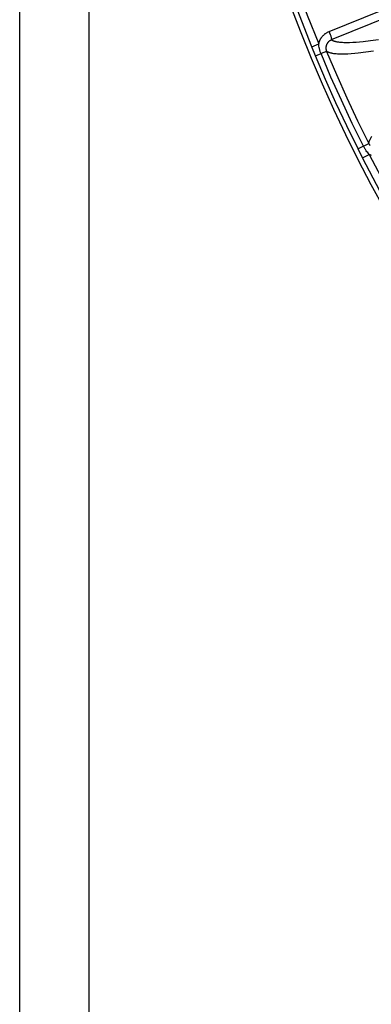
# Model space of a CAD drawing. Header units: millimetres. Extents: x -2637 to -1637, y 678 to 1678.
# Tile 213 of 256: x -2128 to -2108, y 1344 to 1401. Entities that reach past the tile are written whole.
import ezdxf

# ---------------------------------------------------------------- set-up
doc = ezdxf.new("R2010")
doc.units = ezdxf.units.MM
doc.layers.add('Make2D$B.SHOW mini', color=7, linetype='Continuous', true_color=0x000000)

msp = doc.modelspace()

# ---------------------------------------------------------------- linework, layer by layer
at = {"layer": 'Make2D$B.SHOW mini', "color": 18, "lineweight": -3, "true_color": 0x000000}
for points in [[(-2128.017, 1263.156), (-2128.017, 1410.546)], [(-2124.017, 1263.156), (-2124.017, 1410.546)], [(-2112.071, 1403.03), (-2111.453, 1401.365), (-2110.8, 1399.714)], [(-2110.201, 1400.422), (-2103.311, 1403.225)], [(-2103.133, 1402.759), (-2110.072, 1399.935)], [(-2106.993, 1390.179), (-2107.772, 1391.604), (-2108.521, 1393.04), (-2109.24, 1394.485), (-2109.929, 1395.939), (-2110.588, 1397.402), (-2111.216, 1398.871), (-2111.815, 1400.346), (-2112.383, 1401.827)], [(-2111.203, 1399.55), (-2112.175, 1402.048)], [(-2110.8, 1399.714), (-2110.795, 1399.736), (-2110.79, 1399.757), (-2110.784, 1399.778), (-2110.778, 1399.798), (-2110.771, 1399.818), (-2110.764, 1399.838), (-2110.757, 1399.857), (-2110.749, 1399.876), (-2110.742, 1399.895), (-2110.733, 1399.913), (-2110.725, 1399.931), (-2110.716, 1399.948), (-2110.708, 1399.965), (-2110.698, 1399.982), (-2110.689, 1399.998), (-2110.68, 1400.014), (-2110.67, 1400.029), (-2110.661, 1400.044), (-2110.651, 1400.059), (-2110.641, 1400.074), (-2110.62, 1400.101), (-2110.599, 1400.128), (-2110.578, 1400.153), (-2110.556, 1400.177), (-2110.534, 1400.2), (-2110.512, 1400.222), (-2110.489, 1400.243), (-2110.465, 1400.263), (-2110.442, 1400.282), (-2110.417, 1400.301), (-2110.393, 1400.318), (-2110.367, 1400.335), (-2110.341, 1400.351), (-2110.315, 1400.367), (-2110.287, 1400.382), (-2110.259, 1400.396), (-2110.23, 1400.409), (-2110.201, 1400.422)], [(-2110.072, 1399.935), (-2110.087, 1399.929), (-2110.102, 1399.922), (-2110.117, 1399.914), (-2110.131, 1399.907), (-2110.144, 1399.899), (-2110.158, 1399.89), (-2110.171, 1399.881), (-2110.184, 1399.872), (-2110.196, 1399.863), (-2110.208, 1399.853), (-2110.22, 1399.842), (-2110.232, 1399.831), (-2110.244, 1399.82), (-2110.255, 1399.807), (-2110.266, 1399.795), (-2110.277, 1399.781), (-2110.283, 1399.774), (-2110.288, 1399.767), (-2110.293, 1399.76), (-2110.298, 1399.753), (-2110.304, 1399.745), (-2110.309, 1399.737), (-2110.314, 1399.729), (-2110.318, 1399.721), (-2110.323, 1399.712), (-2110.328, 1399.704), (-2110.332, 1399.695), (-2110.337, 1399.686), (-2110.341, 1399.676), (-2110.345, 1399.667), (-2110.349, 1399.657), (-2110.353, 1399.647), (-2110.357, 1399.637), (-2110.36, 1399.627), (-2110.364, 1399.616), (-2110.367, 1399.606), (-2110.37, 1399.595), (-2110.372, 1399.584), (-2110.375, 1399.572), (-2110.377, 1399.561), (-2110.379, 1399.55), (-2110.38, 1399.538), (-2110.382, 1399.527), (-2110.383, 1399.515), (-2110.384, 1399.503), (-2110.384, 1399.491), (-2110.385, 1399.479), (-2110.385, 1399.468), (-2110.384, 1399.456), (-2110.384, 1399.444), (-2110.383, 1399.432), (-2110.382, 1399.42), (-2110.38, 1399.408), (-2110.379, 1399.396), (-2110.377, 1399.384), (-2110.374, 1399.373), (-2110.372, 1399.361), (-2110.369, 1399.349), (-2110.366, 1399.338), (-2110.362, 1399.327), (-2110.359, 1399.315), (-2110.355, 1399.304), (-2110.351, 1399.293), (-2110.346, 1399.282)], [(-2110.201, 1400.422), (-2110.168, 1400.338), (-2110.137, 1400.252), (-2110.109, 1400.168), (-2110.097, 1400.128), (-2110.086, 1400.091), (-2110.078, 1400.057), (-2110.074, 1400.042), (-2110.071, 1400.027), (-2110.069, 1400.014), (-2110.067, 1400.001), (-2110.065, 1399.99), (-2110.065, 1399.984), (-2110.064, 1399.979), (-2110.064, 1399.974), (-2110.064, 1399.97), (-2110.064, 1399.966), (-2110.064, 1399.962), (-2110.064, 1399.958), (-2110.064, 1399.956), (-2110.064, 1399.955), (-2110.064, 1399.953), (-2110.064, 1399.952), (-2110.064, 1399.95), (-2110.065, 1399.949), (-2110.065, 1399.947), (-2110.065, 1399.946), (-2110.066, 1399.945), (-2110.066, 1399.944), (-2110.066, 1399.944), (-2110.066, 1399.943), (-2110.066, 1399.943), (-2110.066, 1399.942), (-2110.067, 1399.942), (-2110.067, 1399.941), (-2110.067, 1399.941), (-2110.067, 1399.94), (-2110.068, 1399.94), (-2110.068, 1399.94), (-2110.068, 1399.939), (-2110.068, 1399.939), (-2110.068, 1399.938), (-2110.069, 1399.938), (-2110.069, 1399.938), (-2110.069, 1399.937), (-2110.069, 1399.937), (-2110.07, 1399.937), (-2110.07, 1399.936), (-2110.07, 1399.936), (-2110.071, 1399.936), (-2110.071, 1399.936), (-2110.071, 1399.935), (-2110.071, 1399.935), (-2110.072, 1399.935)], [(-2107.36, 1399.953), (-2107.813, 1399.886), (-2108.244, 1399.832), (-2108.45, 1399.811), (-2108.649, 1399.795), (-2108.839, 1399.783), (-2109.021, 1399.776), (-2109.194, 1399.774), (-2109.276, 1399.775), (-2109.356, 1399.778), (-2109.433, 1399.782), (-2109.507, 1399.788), (-2109.579, 1399.795), (-2109.647, 1399.803), (-2109.712, 1399.814), (-2109.744, 1399.819), (-2109.774, 1399.826), (-2109.804, 1399.832), (-2109.833, 1399.839), (-2109.861, 1399.847), (-2109.888, 1399.855), (-2109.914, 1399.863), (-2109.939, 1399.872), (-2109.964, 1399.881), (-2109.987, 1399.891), (-2110.01, 1399.901), (-2110.021, 1399.907), (-2110.032, 1399.912), (-2110.042, 1399.918), (-2110.052, 1399.923), (-2110.062, 1399.929), (-2110.072, 1399.935)], [(-2111.203, 1399.55), (-2110.8, 1399.714)], [(-2110.983, 1399.018), (-2111.203, 1399.55)], [(-2110.665, 1399.15), (-2110.679, 1399.186), (-2110.693, 1399.222), (-2110.706, 1399.259), (-2110.717, 1399.295), (-2110.728, 1399.331), (-2110.738, 1399.367), (-2110.747, 1399.403), (-2110.756, 1399.439), (-2110.77, 1399.51), (-2110.782, 1399.58), (-2110.792, 1399.648), (-2110.8, 1399.714)], [(-2110.983, 1399.018), (-2110.665, 1399.15)], [(-2108.533, 1393.666), (-2109.18, 1394.988), (-2109.805, 1396.32), (-2110.406, 1397.664), (-2110.983, 1399.018)], [(-2110.346, 1399.282), (-2110.665, 1399.15)], [(-2108.225, 1393.821), (-2108.87, 1395.137), (-2109.492, 1396.464), (-2110.09, 1397.802), (-2110.665, 1399.15)], [(-2107.635, 1399.292), (-2108.088, 1399.225), (-2108.52, 1399.173), (-2108.726, 1399.152), (-2108.925, 1399.136), (-2109.115, 1399.125), (-2109.297, 1399.118), (-2109.47, 1399.117), (-2109.552, 1399.119), (-2109.632, 1399.121), (-2109.709, 1399.126), (-2109.783, 1399.132), (-2109.855, 1399.139), (-2109.923, 1399.148), (-2109.988, 1399.159), (-2110.019, 1399.165), (-2110.05, 1399.171), (-2110.079, 1399.178), (-2110.108, 1399.185), (-2110.136, 1399.193), (-2110.163, 1399.201), (-2110.189, 1399.209), (-2110.215, 1399.218), (-2110.239, 1399.228), (-2110.262, 1399.238), (-2110.285, 1399.248), (-2110.296, 1399.253), (-2110.306, 1399.259), (-2110.317, 1399.265), (-2110.327, 1399.27), (-2110.337, 1399.276), (-2110.346, 1399.282)], [(-2110.346, 1399.282), (-2109.774, 1397.94), (-2109.178, 1396.607), (-2108.559, 1395.286), (-2107.917, 1393.975)], [(-2107.917, 1393.975), (-2107.914, 1393.993), (-2107.91, 1394.011), (-2107.906, 1394.029), (-2107.901, 1394.048), (-2107.896, 1394.067), (-2107.89, 1394.086), (-2107.883, 1394.105), (-2107.876, 1394.125), (-2107.868, 1394.145), (-2107.86, 1394.165), (-2107.851, 1394.186), (-2107.841, 1394.207), (-2107.82, 1394.249), (-2107.796, 1394.293), (-2107.77, 1394.338), (-2107.742, 1394.384)], [(-2108.225, 1393.821), (-2108.533, 1393.666)], [(-2108.274, 1393.152), (-2108.533, 1393.666)], [(-2108.225, 1393.821), (-2107.917, 1393.975)], [(-2107.886, 1393.349), (-2107.931, 1393.399), (-2107.976, 1393.451), (-2108.021, 1393.505), (-2108.065, 1393.563), (-2108.087, 1393.593), (-2108.108, 1393.623), (-2108.129, 1393.654), (-2108.149, 1393.686), (-2108.169, 1393.719), (-2108.188, 1393.752), (-2108.207, 1393.786), (-2108.225, 1393.821)], [(-2107.917, 1393.975), (-2107.912, 1393.967), (-2107.908, 1393.958), (-2107.903, 1393.95), (-2107.899, 1393.942), (-2107.894, 1393.935), (-2107.889, 1393.927), (-2107.88, 1393.913), (-2107.87, 1393.899), (-2107.86, 1393.887), (-2107.85, 1393.875), (-2107.84, 1393.863)], [(-2108.274, 1393.152), (-2107.886, 1393.349)], [(-2103.908, 1385.59), (-2105.073, 1387.437), (-2106.189, 1389.314), (-2107.257, 1391.22), (-2108.274, 1393.152)], [(-2107.764, 1393.294), (-2107.796, 1393.307), (-2107.827, 1393.32), (-2107.857, 1393.334), (-2107.886, 1393.349)], [(-2107.886, 1393.349), (-2106.875, 1391.427), (-2105.813, 1389.531), (-2104.702, 1387.664), (-2103.543, 1385.827)]]:
    msp.add_lwpolyline(points, dxfattribs=at)

doc.saveas('drawing.dxf')
